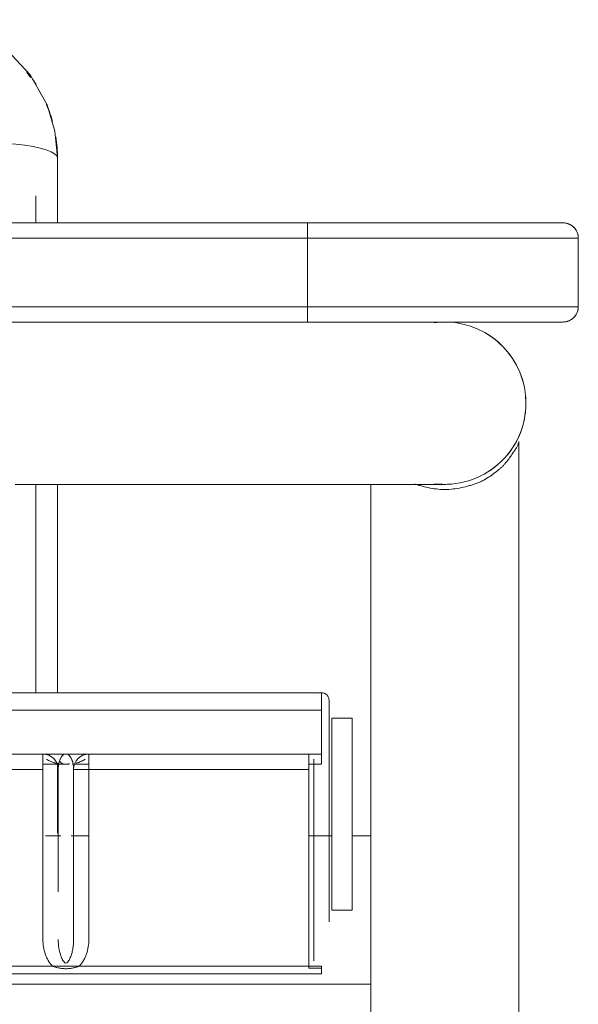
# Model space of a CAD drawing. Header units: metres. Extents: x 3.7 to 90.5, y -1.7 to 14.3.
# Tile 96 of 256: x 39.141 to 39.25, y 3.627 to 3.82. Entities that reach past the tile are written whole.
import ezdxf

# ---------------------------------------------------------------- set-up
doc = ezdxf.new("R2010")
doc.units = ezdxf.units.M
doc.layers.add('I-FURN', color=7, linetype='Continuous', lineweight=18)

# ---------------------------------------------------------------- blocks, each defined once
blk = doc.blocks.new('ConjuntoParaAlunoTamanho6 - CJA06_ConjuntoParaAlunoTamanho6-V6-Corte 1')
at = {"layer": 'I-FURN'}
for p, q in [((39.23881460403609, 3.779999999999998), (39.2325964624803, 3.779999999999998)), ((39.23881460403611, 3.779999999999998), (39.23259646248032, 3.779999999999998)), ((39.23259646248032, 3.779999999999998), (39.23881460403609, 3.779999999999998)), ((39.23259646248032, 3.78), (39.23881460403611, 3.78)), ((39.24724112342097, 3.779999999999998), (39.24343510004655, 3.779999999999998)), ((39.24724112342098, 3.779999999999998), (39.24343510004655, 3.779999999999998)), ((39.24343510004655, 3.779999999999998), (39.24724112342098, 3.779999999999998)), ((39.24343510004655, 3.78), (39.24724112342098, 3.78)), ((39.23348292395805, 3.760599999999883), (39.23259646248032, 3.760599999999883)), ((39.23259646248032, 3.760599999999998), (39.23881460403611, 3.760599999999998)), ((39.2325964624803, 3.760599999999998), (39.23881460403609, 3.760599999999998)), ((39.23881460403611, 3.7606), (39.23259646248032, 3.7606)), ((39.23881460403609, 3.760599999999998), (39.23259646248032, 3.760599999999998)), ((39.24343510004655, 3.760599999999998), (39.24724112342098, 3.760599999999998)), ((39.24343510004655, 3.760599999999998), (39.24724112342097, 3.760599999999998)), ((39.24724112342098, 3.7606), (39.24343510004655, 3.7606)), ((39.24724112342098, 3.760599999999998), (39.24343510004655, 3.760599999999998)), ((39.19998612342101, 3.688099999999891), (39.19548612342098, 3.688099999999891)), ((39.19661112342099, 3.6881), (39.19548612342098, 3.6881)), ((39.20148612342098, 3.684099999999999), (39.20148612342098, 3.686599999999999)), ((39.20148612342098, 3.686599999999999), (39.20148612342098, 3.683099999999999)), ((39.20148612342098, 3.686599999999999), (39.20148612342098, 3.683099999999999)), ((39.20148612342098, 3.685748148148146), (39.20148612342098, 3.686599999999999)), ((39.20148612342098, 3.677599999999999), (39.20148612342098, 3.685748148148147)), ((39.20148612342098, 3.677599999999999), (39.20148612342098, 3.660989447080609)), ((39.20148612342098, 3.675599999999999), (39.20148612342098, 3.677099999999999)), ((39.19848612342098, 3.660786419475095), (39.19848612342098, 3.674581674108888)), ((39.20148612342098, 3.675600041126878), (39.20148612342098, 3.661148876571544)), ((39.14848612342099, 3.673099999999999), (39.14848612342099, 3.669976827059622)), ((39.148486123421, 3.670719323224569), (39.148486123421, 3.673099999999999)), ((39.14848612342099, 3.66997682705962), (39.14848612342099, 3.673099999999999)), ((39.14848612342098, 3.670951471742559), (39.14848612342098, 3.673099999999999)), ((39.19748612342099, 3.674099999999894), (39.19998612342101, 3.674099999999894)), ((39.19848612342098, 3.66105418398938), (39.19848612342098, 3.67408941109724)), ((39.19848612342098, 3.673865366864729), (39.19848612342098, 3.673099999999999)), ((39.19848612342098, 3.673865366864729), (39.19848612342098, 3.673099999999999)), ((39.14848612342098, 3.660607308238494), (39.14848612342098, 3.664334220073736)), ((39.148486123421, 3.660725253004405), (39.148486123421, 3.664176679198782)), ((39.14848612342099, 3.663431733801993), (39.14848612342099, 3.660607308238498)), ((39.14848612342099, 3.660607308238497), (39.14848612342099, 3.663431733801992))]:
    blk.add_line(p, q, dxfattribs=at)
at = {"layer": 'I-FURN', "flags": 128}
for points in [[(39.14453310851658, 3.80623244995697), (39.14629055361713, 3.803090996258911), (39.14783895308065, 3.797909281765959), (39.14834112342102, 3.792685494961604)], [(39.23734591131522, 3.779999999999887), (39.23611975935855, 3.779999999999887), (39.23483140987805, 3.779999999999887), (39.23348292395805, 3.779999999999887), (39.23259646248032, 3.779999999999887)], [(39.23310892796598, 3.779999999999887), (39.23447327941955, 3.779999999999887), (39.23577806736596, 3.779999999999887), (39.23702120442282, 3.779999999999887), (39.23801578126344, 3.779999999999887)], [(39.24453032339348, 3.779999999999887), (39.24514191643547, 3.779999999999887), (39.24567687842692, 3.779999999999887), (39.24613435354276, 3.779999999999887), (39.24651360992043, 3.779999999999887), (39.24681404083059, 3.779999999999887), (39.24703516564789, 3.779999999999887), (39.24717663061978, 3.779999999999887), (39.24723820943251, 3.779999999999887), (39.24724112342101, 3.779999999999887)], [(39.24724112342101, 3.779999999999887), (39.24720112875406, 3.779999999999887), (39.24708120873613, 3.779999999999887), (39.2468815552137, 3.779999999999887), (39.24660248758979, 3.779999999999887), (39.24624445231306, 3.779999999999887), (39.24580802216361, 3.779999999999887), (39.24529389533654, 3.779999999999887), (39.24470289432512, 3.779999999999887)], [(39.24724112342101, 3.779999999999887), (39.24736109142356, 3.77999760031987), (39.24748086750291, 3.779990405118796), (39.24760026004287, 3.77997842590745), (39.24771907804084, 3.779961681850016), (39.24783713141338, 3.779940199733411), (39.24795423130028, 3.779914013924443), (39.2480701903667, 3.779883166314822), (39.24818482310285, 3.779847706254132), (39.24829794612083, 3.77980769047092), (39.24840937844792, 3.779763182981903), (39.24851894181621, 3.779714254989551), (39.24862646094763, 3.779660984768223), (39.24873176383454, 3.77960345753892), (39.24883468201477, 3.779541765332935), (39.24893505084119, 3.779476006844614), (39.2490327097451, 3.779406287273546), (39.24912750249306, 3.779332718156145), (39.24921927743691, 3.779255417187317), (39.24930788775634, 3.779174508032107), (39.24939319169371, 3.779090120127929), (39.24947505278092, 3.779002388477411), (39.2495533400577, 3.778911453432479), (39.24962792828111, 3.778817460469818), (39.2496986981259, 3.778720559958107), (39.24976553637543, 3.778620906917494), (39.24982833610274, 3.778518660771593), (39.24988699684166, 3.778413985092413), (39.24994142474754, 3.77830704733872), (39.24999153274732, 3.77819801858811), (39.25003724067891, 3.778087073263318), (39.25007847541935, 3.777974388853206), (39.25011517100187, 3.77786014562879), (39.25014726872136, 3.777744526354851), (39.25017471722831, 3.777627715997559), (39.25019747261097, 3.777509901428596)], [(39.25020280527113, 3.763122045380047), (39.25018132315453, 3.763003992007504), (39.25015513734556, 3.762886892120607), (39.25012428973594, 3.762770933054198), (39.25008882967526, 3.76265630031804), (39.25004881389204, 3.762543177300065), (39.25000430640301, 3.762431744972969), (39.24995537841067, 3.762322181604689), (39.24990210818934, 3.762214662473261), (39.24984458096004, 3.762109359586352), (39.24978288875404, 3.762006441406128), (39.24971713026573, 3.761906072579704), (39.24964741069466, 3.761808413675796), (39.24957384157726, 3.761713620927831), (39.24949654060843, 3.761621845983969), (39.24941563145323, 3.761533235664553), (39.24933124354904, 3.761447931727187), (39.24924351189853, 3.761366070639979), (39.2491525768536, 3.761287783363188), (39.24905858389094, 3.76121319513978), (39.24896168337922, 3.761142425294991), (39.24886203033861, 3.761075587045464), (39.2487597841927, 3.761012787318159), (39.24865510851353, 3.760954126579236), (39.24854817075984, 3.760899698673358), (39.24843914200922, 3.760849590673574), (39.24832819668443, 3.760803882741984), (39.24821551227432, 3.760762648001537), (39.2481012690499, 3.760725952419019), (39.24798564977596, 3.760693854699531), (39.24786883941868, 3.760666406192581), (39.24775102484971, 3.760643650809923), (39.24763239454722, 3.760625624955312), (39.2475131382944, 3.760612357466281), (39.24739344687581, 3.760603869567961), (39.24727351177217, 3.760600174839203), (39.24724112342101, 3.760599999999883)], [(39.23375720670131, 3.760599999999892), (39.23447327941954, 3.760599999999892), (39.23577806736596, 3.760599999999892), (39.23702120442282, 3.760599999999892), (39.23801578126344, 3.760599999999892)], [(39.23734591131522, 3.760599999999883), (39.23611975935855, 3.760599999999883), (39.23483140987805, 3.760599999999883), (39.23375720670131, 3.760599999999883)], [(39.24453032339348, 3.760599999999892), (39.24514191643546, 3.760599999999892), (39.24567687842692, 3.760599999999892), (39.24613435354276, 3.760599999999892), (39.24651360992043, 3.760599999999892), (39.24681404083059, 3.760599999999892), (39.24703516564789, 3.760599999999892), (39.24717663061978, 3.760599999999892), (39.24723820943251, 3.760599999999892), (39.24724112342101, 3.760599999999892)], [(39.24724112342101, 3.760599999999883), (39.24720112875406, 3.760599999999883), (39.24708120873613, 3.760599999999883), (39.2468815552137, 3.760599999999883), (39.24660248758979, 3.760599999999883), (39.24624445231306, 3.760599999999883), (39.24580802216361, 3.760599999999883), (39.24529389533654, 3.760599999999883), (39.24470289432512, 3.760599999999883)], [(39.21900370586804, 3.728849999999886), (39.21991770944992, 3.728849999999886), (39.22098763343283, 3.728849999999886), (39.22190258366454, 3.728849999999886), (39.22266109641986, 3.728849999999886), (39.22326195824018, 3.728849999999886), (39.22370420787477, 3.728849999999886), (39.22398713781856, 3.728849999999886), (39.224110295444, 3.728849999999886), (39.22411612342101, 3.728849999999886)], [(39.19998612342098, 3.6881), (39.19886112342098, 3.6881), (39.19773612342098, 3.6881), (39.19681864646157, 3.6881)], [(39.20148612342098, 3.677099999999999), (39.20148612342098, 3.678849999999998), (39.20148612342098, 3.680599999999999), (39.20148612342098, 3.682349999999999), (39.20148612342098, 3.684099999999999)], [(39.20148612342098, 3.683099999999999), (39.20148612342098, 3.672976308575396), (39.20148612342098, 3.662852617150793), (39.20148612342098, 3.660604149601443)], [(39.20148612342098, 3.660604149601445), (39.20148612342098, 3.66432098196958), (39.20148612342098, 3.67371049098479), (39.20148612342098, 3.683099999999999)], [(39.19848612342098, 3.673099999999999), (39.19848612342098, 3.66373953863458), (39.19848612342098, 3.660604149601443)], [(39.19848612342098, 3.660604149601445), (39.19848612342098, 3.663620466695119), (39.19848612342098, 3.673099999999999)]]:
    blk.add_lwpolyline(points, dxfattribs=at)
at = {"layer": 'I-FURN'}
for centre, radius, start, end in [((39.24724112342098, 3.776999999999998), 0.003000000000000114, 0, 90), ((39.24724112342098, 3.777), 0.003000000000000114, 0, 90), ((39.24724112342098, 3.7636), 0.003000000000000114, 269.9999999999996, 0), ((39.24724112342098, 3.7636), 0.003000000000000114, 269.9999999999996, 359.9999999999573), ((39.22411612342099, 3.744724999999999), 0.01587499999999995, 90.00000000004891, 97.57604219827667), ((39.22411612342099, 3.744724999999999), 0.01587499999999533, 83.82828639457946, 94.51127135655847), ((39.22411612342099, 3.744724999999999), 0.01587499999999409, 0, 88.49152103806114), ((39.22411612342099, 3.744724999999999), 0.01587499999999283, 44.99999999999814, 59.51625975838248), ((39.22411612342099, 3.744724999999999), 0.01587499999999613, 262.5285093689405, 0), ((39.22411612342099, 3.744724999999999), 0.01587499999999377, 265.5502755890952, 276.0903276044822), ((39.19998612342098, 3.686599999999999), 0.00150000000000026, 90, 112.4999999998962), ((39.19998612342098, 3.686599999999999), 0.001500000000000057, 0, 90), ((39.19998612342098, 3.686599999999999), 0.001500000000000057, 0, 90), ((39.15448612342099, 3.673099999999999), 0.002999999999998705, 158.0913329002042, 180), ((39.15448612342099, 3.673099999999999), 0.003000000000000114, 158.0913329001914, 180), ((39.15448612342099, 3.673099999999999), 0.003000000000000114, 158.0913329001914, 180), ((39.15448612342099, 3.673099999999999), 0.002999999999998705, 158.0913329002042, 180)]:
    blk.add_arc(centre, radius, start, end, dxfattribs=at)
for points in [[(39.14676219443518, 3.801685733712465), (39.14698662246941, 3.80107115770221), (39.14718646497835, 3.800448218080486), (39.14736214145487, 3.79982002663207)], [(39.14737536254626, 3.799812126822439), (39.14719583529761, 3.800464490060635), (39.14699168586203, 3.801110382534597), (39.14676325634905, 3.801747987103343)], [(39.14834112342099, 3.792685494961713), (39.14834112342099, 3.794073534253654), (39.14823199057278, 3.795461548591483), (39.1480166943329, 3.796833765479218)], [(39.14802740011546, 3.796739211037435), (39.14823791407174, 3.795377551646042), (39.14834112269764, 3.794014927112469), (39.1483411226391, 3.792681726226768)], [(39.14848612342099, 3.673099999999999), (39.14848612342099, 3.673587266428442), (39.14854395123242, 3.673969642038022), (39.14860040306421, 3.674245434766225)]]:
    blk.add_open_spline(points, degree=3, dxfattribs=at)
blk.add_open_spline([(39.14861180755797, 3.674380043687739), (39.14860623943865, 3.674356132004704), (39.14856327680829, 3.674163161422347), (39.14850440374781, 3.673765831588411), (39.14848612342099, 3.6733332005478), (39.14848612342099, 3.673099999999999)], degree=3, knots=[0.8660372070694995, 0.8660372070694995, 0.8660372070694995, 0.8660372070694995, 0.875, 0.9375, 1, 1, 1, 1], dxfattribs=at)
blk = doc.blocks.new('ConjuntoParaAlunoTamanho6 - CJA06_ConjuntoParaAlunoTamanho6-V10-Corte 1')
at = {"layer": 'I-FURN'}
for p, q in [((39.14834112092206, 3.792681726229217), (39.14834112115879, 3.78)), ((39.14834112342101, 3.779999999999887), (39.14834112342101, 3.792685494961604)), ((39.14834112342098, 3.780000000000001), (39.14834112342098, 3.792685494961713)), ((39.14409112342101, 3.779999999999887), (39.14409112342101, 3.785300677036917)), ((39.19724112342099, 3.779999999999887), (38.95029112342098, 3.779999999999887)), ((39.24724112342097, 3.779999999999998), (39.19724112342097, 3.779999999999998)), ((39.19724112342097, 3.777), (39.19724112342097, 3.78)), ((39.19724112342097, 3.78), (39.24724112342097, 3.78)), ((39.23881460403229, 3.779999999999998), (39.2325964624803, 3.779999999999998)), ((39.23259646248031, 3.779999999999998), (39.23881460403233, 3.779999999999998)), ((39.24724112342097, 3.779999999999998), (39.24343510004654, 3.779999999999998)), ((39.24343510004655, 3.779999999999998), (39.24724112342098, 3.779999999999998)), ((38.95029112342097, 3.777), (39.19724112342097, 3.777)), ((39.19724112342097, 3.777), (39.25024112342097, 3.777)), ((39.25024112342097, 3.777), (39.19724112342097, 3.777)), ((39.19724112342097, 3.763599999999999), (39.19724112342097, 3.776999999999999)), ((39.25024112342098, 3.763599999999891), (39.25024112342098, 3.776999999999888)), ((39.25024112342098, 3.763599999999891), (39.25024112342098, 3.776999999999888)), ((39.25024112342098, 3.7636), (39.25024112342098, 3.777)), ((38.95029112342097, 3.763599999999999), (39.19724112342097, 3.763599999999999)), ((39.25024112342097, 3.7636), (39.19724112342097, 3.7636)), ((39.19724112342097, 3.7636), (39.19724112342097, 3.7606)), ((39.19724112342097, 3.7636), (39.25024112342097, 3.7636)), ((38.95029112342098, 3.760599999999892), (39.19724112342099, 3.760599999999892)), ((39.19724112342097, 3.760599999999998), (39.24312125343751, 3.760599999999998)), ((39.24312125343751, 3.7606), (39.19724112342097, 3.7606)), ((39.22339698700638, 3.760599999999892), (39.22283885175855, 3.760599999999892)), ((39.2325964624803, 3.760599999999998), (39.23881460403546, 3.760599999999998)), ((39.23881460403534, 3.760599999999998), (39.23259646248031, 3.760599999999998)), ((39.24343510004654, 3.760599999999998), (39.24724112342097, 3.760599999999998)), ((39.24343510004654, 3.760599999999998), (39.24724112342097, 3.760599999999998)), ((39.24724112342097, 3.7606), (39.24343510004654, 3.7606)), ((39.24724112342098, 3.760599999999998), (39.24343510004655, 3.760599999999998)), ((39.23861612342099, 3.062632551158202), (39.23861612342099, 3.737262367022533)), ((39.23861612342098, 3.062632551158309), (39.23861612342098, 3.737262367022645)), ((39.14409112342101, 3.688065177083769), (39.14409112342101, 3.728852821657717)), ((39.14834112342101, 3.688068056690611), (39.14834112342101, 3.728853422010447)), ((39.20961612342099, 3.728870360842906), (39.20961612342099, 3.062453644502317)), ((39.20961612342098, 3.728870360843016), (39.20961612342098, 3.062453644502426)), ((39.19998612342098, 3.688099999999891), (38.69998612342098, 3.688099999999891)), ((39.19998612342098, 3.6881), (39.19998612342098, 3.684692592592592)), ((39.20148612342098, 3.684099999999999), (39.20148612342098, 3.686599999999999)), ((39.20148612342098, 3.686599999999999), (39.20148612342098, 3.683099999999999)), ((39.20148612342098, 3.686599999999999), (39.20148612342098, 3.683099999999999)), ((39.20148612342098, 3.685748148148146), (39.20148612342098, 3.686599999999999)), ((39.20148612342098, 3.677599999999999), (39.20148612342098, 3.685748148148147)), ((39.19998612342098, 3.684692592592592), (38.69998612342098, 3.684692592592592)), ((39.19998612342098, 3.684692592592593), (39.19998612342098, 3.6761)), ((38.69998612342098, 3.676099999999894), (39.19998612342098, 3.676099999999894)), ((39.19998612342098, 3.6761), (38.69998612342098, 3.6761)), ((39.14548612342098, 3.6731), (39.14548612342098, 3.6761)), ((39.15448612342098, 3.6761), (39.15448612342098, 3.6731)), ((39.19748612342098, 3.6731), (39.19748612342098, 3.6761)), ((39.20148612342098, 3.677599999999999), (39.20148612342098, 3.643269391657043)), ((39.20148612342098, 3.675599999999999), (39.20148612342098, 3.677099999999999)), ((39.14834112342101, 3.660604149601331), (39.14834112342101, 3.674210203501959)), ((39.14834112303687, 3.674210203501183), (39.14834112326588, 3.660604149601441)), ((39.14834112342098, 3.660604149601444), (39.14834112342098, 3.674210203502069)), ((39.19848612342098, 3.635658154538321), (39.19848612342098, 3.675099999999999)), ((39.19848612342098, 3.675099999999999), (39.19848612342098, 3.673099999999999)), ((39.19848612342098, 3.675099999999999), (39.19848612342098, 3.673099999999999)), ((39.19848612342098, 3.6751), (39.19848612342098, 3.674433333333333)), ((39.19848612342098, 3.67408941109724), (39.19848612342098, 3.674433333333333)), ((39.19998612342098, 3.675951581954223), (39.19998612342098, 3.6741)), ((39.20148612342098, 3.675600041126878), (39.20148612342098, 3.661148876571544)), ((39.10448612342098, 3.6731), (39.14548612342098, 3.6731)), ((39.14548612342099, 3.674099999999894), (39.15064629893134, 3.674099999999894)), ((39.14848612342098, 3.673099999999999), (39.14848612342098, 3.669877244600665)), ((39.14848612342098, 3.649177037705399), (39.14848612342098, 3.673099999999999)), ((39.14848612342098, 3.669877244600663), (39.14848612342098, 3.673099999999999)), ((39.14848612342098, 3.67087217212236), (39.14848612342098, 3.673099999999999)), ((39.15127865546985, 3.674099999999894), (39.15448612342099, 3.674099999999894)), ((39.15148612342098, 3.66060414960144), (39.15148612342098, 3.673099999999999)), ((39.15448612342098, 3.673099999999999), (39.15148612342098, 3.673099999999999)), ((39.15148612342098, 3.639816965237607), (39.15148612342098, 3.673099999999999)), ((39.19748612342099, 3.674099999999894), (39.19998612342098, 3.674099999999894)), ((39.19848612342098, 3.66105418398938), (39.19848612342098, 3.67408941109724)), ((39.14848612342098, 3.660604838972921), (39.14848612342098, 3.664334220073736)), ((39.14848612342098, 3.663431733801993), (39.14848612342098, 3.660604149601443)), ((39.14848612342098, 3.660604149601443), (39.14848612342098, 3.663431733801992)), ((39.14897588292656, 3.660099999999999), (39.14602769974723, 3.660099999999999)), ((39.15448612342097, 3.660099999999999), (39.15098740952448, 3.660099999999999)), ((39.20198612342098, 3.660099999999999), (39.19748612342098, 3.660099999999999)), ((39.20961612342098, 3.660099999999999), (39.20598612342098, 3.660099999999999)), ((39.20148612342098, 3.645541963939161), (39.20148612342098, 3.643269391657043)), ((39.14738986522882, 3.634600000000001), (39.10258238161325, 3.634600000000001)), ((39.14738986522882, 3.634600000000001), (39.15258238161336, 3.634600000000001)), ((39.19748612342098, 3.634600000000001), (39.15258238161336, 3.634600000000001)), ((39.19748612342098, 3.634600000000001), (39.19748612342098, 3.6342622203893)), ((39.19748612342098, 3.634600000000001), (39.19998612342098, 3.634600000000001)), ((39.19998612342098, 3.634600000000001), (39.19998612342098, 3.633601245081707)), ((39.19998612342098, 3.6342622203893), (39.19998612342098, 3.633100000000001)), ((38.69998612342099, 3.633099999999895), (39.19998612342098, 3.633099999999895)), ((39.20961612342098, 3.6311), (38.69061612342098, 3.6311)), ((39.20961612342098, 3.6311), (39.20961612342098, 3.630846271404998))]:
    blk.add_line(p, q, dxfattribs=at)
at = {"layer": 'I-FURN', "flags": 128}
for points in [[(39.12639390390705, 3.819726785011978), (39.13277498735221, 3.817506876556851), (39.1384274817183, 3.813836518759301), (39.1430199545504, 3.808937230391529), (39.14629055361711, 3.803090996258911), (39.14783895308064, 3.797909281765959), (39.14834112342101, 3.792685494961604)], [(39.1383413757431, 3.7955362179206), (39.14021184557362, 3.795380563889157), (39.14195982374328, 3.795172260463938), (39.14355057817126, 3.794915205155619), (39.14495338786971, 3.794614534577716), (39.14614058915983, 3.7942761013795), (39.14708882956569, 3.793906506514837), (39.14778004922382, 3.793513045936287), (39.14819982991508, 3.79310335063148), (39.14834112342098, 3.792685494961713)], [(38.70324112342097, 3.779999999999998), (38.82674112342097, 3.779999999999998), (38.95024112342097, 3.779999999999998), (39.07374112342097, 3.779999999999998), (39.19724112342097, 3.779999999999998)], [(39.19724112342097, 3.779999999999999), (39.13550362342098, 3.779999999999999), (39.07376612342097, 3.779999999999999), (39.01202862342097, 3.779999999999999), (38.95029112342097, 3.779999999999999)], [(39.24724112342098, 3.779999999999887), (39.24720112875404, 3.779999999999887), (39.24708120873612, 3.779999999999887), (39.24688155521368, 3.779999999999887), (39.24660248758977, 3.779999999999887), (39.24624445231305, 3.779999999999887), (39.24580802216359, 3.779999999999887), (39.24529389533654, 3.779999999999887), (39.24470289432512, 3.779999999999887), (39.24403596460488, 3.779999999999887), (39.24329417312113, 3.779999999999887), (39.24247870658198, 3.779999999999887), (39.24159086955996, 3.779999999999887), (39.24063208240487, 3.779999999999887), (39.23960387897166, 3.779999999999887), (39.23850790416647, 3.779999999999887), (39.23734591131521, 3.779999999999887), (39.23611975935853, 3.779999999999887), (39.23483140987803, 3.779999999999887), (39.23348292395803, 3.779999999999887), (39.23207645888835, 3.779999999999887), (39.23061426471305, 3.779999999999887), (39.22909868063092, 3.779999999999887), (39.22753213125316, 3.779999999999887), (39.22591712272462, 3.779999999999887), (39.2242562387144, 3.779999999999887), (39.22255213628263, 3.779999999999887), (39.22080754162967, 3.779999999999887), (39.21902524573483, 3.779999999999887), (39.2172080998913, 3.779999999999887), (39.21535901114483, 3.779999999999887), (39.21348093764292, 3.779999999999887), (39.21157688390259, 3.779999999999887), (39.2096498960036, 3.779999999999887), (39.20770305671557, 3.779999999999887), (39.20573948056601, 3.779999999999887), (39.2037623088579, 3.779999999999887), (39.20177470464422, 3.779999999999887), (39.19977984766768, 3.779999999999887), (39.1977809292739, 3.779999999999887), (39.19724112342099, 3.779999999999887)], [(39.23310892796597, 3.779999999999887), (39.23447327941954, 3.779999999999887), (39.23577806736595, 3.779999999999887), (39.23702120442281, 3.779999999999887), (39.23801578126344, 3.779999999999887)], [(39.24453032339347, 3.779999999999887), (39.24514191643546, 3.779999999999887), (39.24567687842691, 3.779999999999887), (39.24613435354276, 3.779999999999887), (39.24651360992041, 3.779999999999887), (39.24681404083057, 3.779999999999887), (39.24703516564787, 3.779999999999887), (39.24717663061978, 3.779999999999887), (39.24723820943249, 3.779999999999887), (39.24724112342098, 3.779999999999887)], [(39.24724112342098, 3.779999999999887), (39.24736109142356, 3.77999760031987), (39.24748086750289, 3.779990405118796), (39.24760026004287, 3.77997842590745), (39.24771907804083, 3.779961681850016), (39.24783713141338, 3.779940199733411), (39.24795423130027, 3.779914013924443), (39.24807019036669, 3.779883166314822), (39.24818482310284, 3.779847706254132), (39.24829794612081, 3.77980769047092), (39.24840937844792, 3.779763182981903), (39.24851894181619, 3.779714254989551), (39.24862646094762, 3.779660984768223), (39.24873176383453, 3.77960345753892), (39.24883468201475, 3.779541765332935), (39.24893505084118, 3.779476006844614), (39.24903270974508, 3.779406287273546), (39.24912750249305, 3.779332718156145), (39.24921927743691, 3.779255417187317), (39.24930788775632, 3.779174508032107), (39.24939319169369, 3.779090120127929), (39.2494750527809, 3.779002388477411), (39.24955334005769, 3.778911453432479), (39.2496279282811, 3.778817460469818), (39.2496986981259, 3.778720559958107), (39.24976553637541, 3.778620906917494), (39.24982833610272, 3.778518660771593), (39.24988699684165, 3.778413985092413), (39.24994142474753, 3.77830704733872), (39.24999153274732, 3.77819801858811), (39.25003724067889, 3.778087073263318), (39.25007847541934, 3.777974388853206), (39.25011517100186, 3.77786014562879), (39.25014726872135, 3.777744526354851), (39.2501747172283, 3.777627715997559), (39.25019747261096, 3.777509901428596)], [(39.19724112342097, 3.777), (39.19724112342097, 3.77365), (39.19724112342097, 3.7703), (39.19724112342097, 3.76695), (39.19724112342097, 3.7636)], [(39.25024112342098, 3.7636), (39.25024112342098, 3.76695), (39.25024112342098, 3.7703), (39.25024112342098, 3.77365), (39.25024112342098, 3.777)], [(39.25020280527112, 3.763122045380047), (39.25018132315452, 3.763003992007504), (39.25015513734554, 3.762886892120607), (39.25012428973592, 3.762770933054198), (39.25008882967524, 3.76265630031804), (39.25004881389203, 3.762543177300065), (39.250004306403, 3.762431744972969), (39.24995537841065, 3.762322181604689), (39.24990210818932, 3.762214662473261), (39.24984458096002, 3.762109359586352), (39.24978288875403, 3.762006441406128), (39.24971713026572, 3.761906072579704), (39.24964741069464, 3.761808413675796), (39.24957384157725, 3.761713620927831), (39.24949654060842, 3.761621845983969), (39.24941563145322, 3.761533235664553), (39.24933124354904, 3.761447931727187), (39.24924351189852, 3.761366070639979), (39.24915257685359, 3.761287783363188), (39.24905858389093, 3.76121319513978), (39.24896168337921, 3.761142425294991), (39.2488620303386, 3.761075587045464), (39.24875978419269, 3.761012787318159), (39.24865510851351, 3.760954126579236), (39.24854817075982, 3.760899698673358), (39.24843914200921, 3.760849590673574), (39.24832819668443, 3.760803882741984), (39.24821551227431, 3.760762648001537), (39.24810126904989, 3.760725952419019), (39.24798564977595, 3.760693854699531), (39.24786883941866, 3.760666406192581), (39.2477510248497, 3.760643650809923), (39.24763239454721, 3.760625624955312), (39.24751313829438, 3.760612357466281), (39.24739344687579, 3.760603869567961), (39.24727351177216, 3.760600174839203), (39.24724112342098, 3.760599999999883)], [(39.19724112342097, 3.760599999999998), (39.07374112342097, 3.760599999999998), (38.95024112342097, 3.760599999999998), (38.82674112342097, 3.760599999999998), (38.70324112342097, 3.760599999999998)], [(38.95029112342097, 3.7606), (39.01202862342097, 3.7606), (39.07376612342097, 3.7606), (39.13550362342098, 3.7606), (39.19724112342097, 3.7606)], [(39.19724112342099, 3.760599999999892), (39.19924059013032, 3.760599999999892), (39.20123685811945, 3.760599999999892), (39.20322673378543, 3.760599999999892), (39.20520703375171, 3.760599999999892), (39.20717458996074, 3.760599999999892), (39.20912625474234, 3.760599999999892), (39.2110589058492, 3.760599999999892), (39.2129694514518, 3.760599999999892), (39.21485483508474, 3.760599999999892), (39.21671204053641, 3.760599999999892), (39.21853809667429, 3.760599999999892), (39.22033008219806, 3.760599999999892), (39.22208513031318, 3.760599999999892), (39.22380043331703, 3.760599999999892), (39.22547324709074, 3.760599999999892), (39.22710089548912, 3.760599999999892), (39.22868077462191, 3.760599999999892), (39.23021035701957, 3.760599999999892), (39.23168719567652, 3.760599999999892), (39.23310892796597, 3.760599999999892), (39.23447327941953, 3.760599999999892), (39.23577806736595, 3.760599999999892), (39.23702120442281, 3.760599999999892), (39.23820070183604, 3.760599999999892), (39.23931467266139, 3.760599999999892), (39.24036133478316, 3.760599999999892), (39.24133901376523, 3.760599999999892), (39.24224614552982, 3.760599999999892), (39.24308127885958, 3.760599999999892), (39.24384307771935, 3.760599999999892), (39.24453032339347, 3.760599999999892), (39.24514191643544, 3.760599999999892), (39.24567687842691, 3.760599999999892), (39.24613435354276, 3.760599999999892), (39.24651360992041, 3.760599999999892), (39.24681404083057, 3.760599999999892), (39.24703516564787, 3.760599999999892), (39.24717663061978, 3.760599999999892), (39.24723820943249, 3.760599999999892), (39.24724112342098, 3.760599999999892)], [(39.23734591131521, 3.760599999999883), (39.23611975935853, 3.760599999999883), (39.23483140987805, 3.760599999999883), (39.23348292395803, 3.760599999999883), (39.23259646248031, 3.760599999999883)], [(39.24724112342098, 3.760599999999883), (39.24720112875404, 3.760599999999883), (39.24708120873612, 3.760599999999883), (39.24688155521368, 3.760599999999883), (39.24660248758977, 3.760599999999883), (39.24624445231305, 3.760599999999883), (39.24580802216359, 3.760599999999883), (39.24529389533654, 3.760599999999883), (39.24470289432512, 3.760599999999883)], [(39.14004794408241, 3.728849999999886), (39.1439830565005, 3.728849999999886), (39.14788638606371, 3.728849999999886), (39.1517516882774, 3.728849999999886), (39.1555727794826, 3.728849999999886), (39.1593435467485, 3.728849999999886), (39.16305795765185, 3.728849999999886), (39.16671006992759, 3.728849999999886), (39.17029404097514, 3.728849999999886), (39.17380413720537, 3.728849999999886), (39.17723474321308, 3.728849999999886), (39.18058037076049, 3.728849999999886), (39.18383566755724, 3.728849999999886), (39.18699542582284, 3.728849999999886), (39.19005459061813, 3.728849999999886), (39.19300826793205, 3.728849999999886), (39.19585173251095, 3.728849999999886), (39.19858043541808, 3.728849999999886), (39.20119001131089, 3.728849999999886), (39.20367628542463, 3.728849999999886), (39.20603528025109, 3.728849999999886), (39.20826322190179, 3.728849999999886), (39.21035654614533, 3.728849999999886), (39.21231190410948, 3.728849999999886), (39.21412616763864, 3.728849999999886), (39.21579643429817, 3.728849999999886), (39.21732003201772, 3.728849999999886), (39.21869452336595, 3.728849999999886), (39.21991770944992, 3.728849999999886), (39.22098763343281, 3.728849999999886), (39.22190258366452, 3.728849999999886), (39.22266109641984, 3.728849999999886), (39.22326195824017, 3.728849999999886), (39.22370420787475, 3.728849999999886), (39.22398713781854, 3.728849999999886), (39.22411029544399, 3.728849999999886), (39.224116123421, 3.728849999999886)], [(39.14834112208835, 3.728853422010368), (39.14834112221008, 3.721986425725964), (39.14834112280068, 3.688068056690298)], [(39.14834112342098, 3.688068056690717), (39.14834112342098, 3.721989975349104), (39.14834112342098, 3.728853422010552)], [(39.19998612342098, 3.6881), (39.19886112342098, 3.6881), (39.19773612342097, 3.6881), (39.19661112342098, 3.6881), (39.19548612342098, 3.6881)], [(39.20148612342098, 3.677099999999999), (39.20148612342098, 3.678849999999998), (39.20148612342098, 3.680599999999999), (39.20148612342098, 3.682349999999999), (39.20148612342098, 3.684099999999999)], [(39.20148612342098, 3.683099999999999), (39.20148612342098, 3.672976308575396), (39.20148612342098, 3.662852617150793), (39.20148612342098, 3.660604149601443)], [(39.20148612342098, 3.645541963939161), (39.20148612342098, 3.654931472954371), (39.20148612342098, 3.66432098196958), (39.20148612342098, 3.67371049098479), (39.20148612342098, 3.683099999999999)], [(39.20598612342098, 3.683099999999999), (39.20498612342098, 3.683099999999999), (39.20398612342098, 3.683099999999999), (39.20298612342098, 3.683099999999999), (39.20198612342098, 3.683099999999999)], [(39.20198612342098, 3.683099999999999), (39.20198612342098, 3.67371049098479), (39.20198612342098, 3.66432098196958), (39.20198612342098, 3.654931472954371), (39.20198612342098, 3.645541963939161)], [(39.20598612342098, 3.645541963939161), (39.20598612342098, 3.654931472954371), (39.20598612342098, 3.66432098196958), (39.20598612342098, 3.67371049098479), (39.20598612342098, 3.683099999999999)], [(39.14548612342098, 3.639816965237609), (39.14548612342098, 3.648137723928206), (39.14548612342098, 3.656458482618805), (39.14548612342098, 3.664779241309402), (39.14548612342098, 3.6731)], [(39.15002977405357, 3.674100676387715), (39.14996978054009, 3.674100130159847), (39.14994247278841, 3.674100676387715)], [(39.15148612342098, 3.660604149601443), (39.15148612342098, 3.664779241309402), (39.15148612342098, 3.673099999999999)], [(39.19748612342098, 3.6731), (39.18673612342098, 3.6731), (39.17598612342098, 3.6731), (39.16523612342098, 3.6731), (39.15448612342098, 3.6731)], [(39.15448612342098, 3.6731), (39.15448612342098, 3.664779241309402), (39.15448612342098, 3.656458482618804), (39.15448612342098, 3.648137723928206), (39.15448612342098, 3.639816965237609)], [(39.19998612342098, 3.674100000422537), (39.19936112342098, 3.674100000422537), (39.19873612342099, 3.674100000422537), (39.19811112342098, 3.674100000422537), (39.19748612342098, 3.674100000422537)], [(39.19748612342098, 3.635658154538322), (39.19748612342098, 3.645018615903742), (39.19748612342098, 3.654379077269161), (39.19748612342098, 3.663739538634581), (39.19748612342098, 3.6731)], [(39.19848612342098, 3.673099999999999), (39.19848612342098, 3.66373953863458), (39.19848612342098, 3.65437907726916), (39.19848612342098, 3.645018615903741), (39.19848612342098, 3.635658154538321)], [(39.19848612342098, 3.660604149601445), (39.19848612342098, 3.663620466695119), (39.19848612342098, 3.673099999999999)], [(39.20961612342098, 3.631099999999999), (39.20961612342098, 3.638349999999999), (39.20961612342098, 3.6456), (39.20961612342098, 3.652849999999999), (39.20961612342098, 3.660099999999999)], [(39.20198612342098, 3.645541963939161), (39.20298612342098, 3.645541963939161), (39.20398612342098, 3.645541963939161), (39.20498612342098, 3.645541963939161), (39.20598612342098, 3.645541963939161)], [(39.19748612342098, 3.6346), (39.19748612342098, 3.63486453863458), (39.19748612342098, 3.635129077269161), (39.19748612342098, 3.635393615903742), (39.19748612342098, 3.635658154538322)], [(39.19998612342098, 3.6342622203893), (39.19936112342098, 3.6342622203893), (39.19873612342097, 3.6342622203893), (39.19811112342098, 3.6342622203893), (39.19748612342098, 3.6342622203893)]]:
    blk.add_lwpolyline(points, dxfattribs=at)
at = {"layer": 'I-FURN'}
for centre, radius, start, end in [((39.24724112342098, 3.776999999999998), 0.003000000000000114, 0, 90), ((39.24724112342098, 3.777), 0.003000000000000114, 0, 90), ((39.24724112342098, 3.7636), 0.003000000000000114, 269.9999999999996, 0), ((39.24724112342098, 3.7636), 0.003000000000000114, 269.9999999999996, 359.9999999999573), ((39.22411612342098, 3.744724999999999), 0.0158750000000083, 90, 97.57604219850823), ((39.22411612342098, 3.744724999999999), 0.01587499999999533, 83.82828639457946, 94.51127135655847), ((39.22411612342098, 3.744724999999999), 0.01587499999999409, 0, 88.49152103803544), ((39.22411612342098, 3.744724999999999), 0.01587499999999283, 0, 59.51625975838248), ((39.22411612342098, 3.744724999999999), 0.01587499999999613, 262.5285093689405, 0), ((39.22411612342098, 3.744724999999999), 0.01587499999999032, 303.7500000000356, 0), ((39.22411612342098, 3.744724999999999), 0.01587499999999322, 265.5502755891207, 276.0903276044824), ((39.19998612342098, 3.686599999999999), 0.001499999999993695, 90, 112.4999999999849), ((39.19998612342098, 3.686599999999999), 0.001500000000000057, 0, 90), ((39.19998612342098, 3.686599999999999), 0.001500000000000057, 0, 90), ((39.14548612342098, 3.673099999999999), 0.003000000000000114, 0, 90), ((39.14548612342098, 3.673099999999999), 0.003000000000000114, 0, 90), ((39.14548612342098, 3.673099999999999), 0.003000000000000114, 0, 90), ((39.14548612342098, 3.673099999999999), 0.003000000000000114, 0, 90), ((39.15448612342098, 3.673099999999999), 0.003000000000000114, 90, 180), ((39.15448612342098, 3.673099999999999), 0.003000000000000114, 90, 180), ((39.15448612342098, 3.673099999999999), 0.003000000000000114, 90, 180), ((39.15448612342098, 3.673099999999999), 0.003000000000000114, 90, 180)]:
    blk.add_arc(centre, radius, start, end, dxfattribs=at)
for points in [[(39.14416662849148, 3.807074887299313), (39.14357191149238, 3.808018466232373), (39.14291884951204, 3.808926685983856), (39.14221138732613, 3.809792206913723)], [(39.14233191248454, 3.809396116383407), (39.14260080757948, 3.809070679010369), (39.14286348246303, 3.808736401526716), (39.14311923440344, 3.808394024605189)], [(39.14834112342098, 3.792685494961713), (39.14834112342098, 3.794073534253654), (39.14823199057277, 3.795461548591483), (39.1480166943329, 3.796833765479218)], [(39.14802740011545, 3.796739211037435), (39.14823791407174, 3.795377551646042), (39.14834112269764, 3.794014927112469), (39.1483411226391, 3.792681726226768)], [(39.14848612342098, 3.673099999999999), (39.14848612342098, 3.673587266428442), (39.14860177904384, 3.674352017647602), (39.14871193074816, 3.674690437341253), (39.14873177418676, 3.674744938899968)], [(39.14873177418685, 3.674744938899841), (39.14880879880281, 3.67463226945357), (39.14899079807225, 3.674436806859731), (39.14930232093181, 3.674240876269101), (39.14963990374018, 3.674125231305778), (39.14987192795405, 3.674100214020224), (39.14998612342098, 3.674100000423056)], [(39.14998612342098, 3.674100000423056), (39.15010031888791, 3.674100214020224), (39.15033234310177, 3.674125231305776), (39.15055739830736, 3.674202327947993), (39.15066558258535, 3.674254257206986)], [(39.15064916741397, 3.674124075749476), (39.15043003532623, 3.674108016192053), (39.15020936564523, 3.67410006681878), (39.14998612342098, 3.674100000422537)]]:
    blk.add_open_spline(points, degree=3, dxfattribs=at)
for points, knots in [([(39.14737536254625, 3.799812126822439), (39.1471958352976, 3.800464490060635), (39.1468323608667, 3.801614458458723), (39.14639191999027, 3.802738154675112), (39.14618449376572, 3.803224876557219)], [0.1951478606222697, 0.1951478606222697, 0.1951478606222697, 0.1951478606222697, 0.25, 0.2928084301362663, 0.2928084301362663, 0.2928084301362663, 0.2928084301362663]), ([(39.1461916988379, 3.803111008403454), (39.14639615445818, 3.802641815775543), (39.14683034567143, 3.801558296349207), (39.14718646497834, 3.800448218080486), (39.14736214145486, 3.79982002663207)], [0.7089053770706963, 0.7089053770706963, 0.7089053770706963, 0.7089053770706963, 0.75, 0.8025506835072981, 0.8025506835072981, 0.8025506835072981, 0.8025506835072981]), ([(39.23861612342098, 3.737262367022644), (39.23861612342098, 3.737171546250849), (39.23858080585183, 3.736958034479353), (39.23841820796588, 3.736542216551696), (39.23818898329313, 3.736115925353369), (39.23797847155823, 3.73577592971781), (39.23784383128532, 3.735569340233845), (39.23773560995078, 3.735409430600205), (39.23762036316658, 3.735239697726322), (39.23745761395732, 3.7349957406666), (39.23714866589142, 3.73453168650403), (39.23663766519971, 3.733789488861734), (39.23602969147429, 3.733018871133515), (39.23554984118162, 3.732505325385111), (39.23525961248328, 3.732224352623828), (39.23503361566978, 3.732023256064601), (39.2347997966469, 3.731825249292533), (39.23447846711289, 3.731555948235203), (39.23389040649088, 3.731080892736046), (39.23297670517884, 3.73040633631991), (39.23196434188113, 3.729788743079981), (39.23109489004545, 3.729356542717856), (39.23041431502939, 3.729075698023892), (39.22970093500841, 3.728825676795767), (39.22870561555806, 3.728512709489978), (39.22739457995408, 3.728182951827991), (39.22575534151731, 3.727916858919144), (39.22411612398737, 3.727816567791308), (39.22247690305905, 3.727916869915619), (39.22083765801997, 3.72818297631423), (39.21952661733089, 3.728512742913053), (39.21869049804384, 3.72877565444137), (39.21836224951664, 3.728886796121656), (39.21827603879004, 3.728916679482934)], [0, 0, 0, 0, 0.03125, 0.0625, 0.09375, 0.109375, 0.1171875, 0.125, 0.1328125, 0.140625, 0.15625, 0.1875, 0.21875, 0.234375, 0.2421875, 0.25, 0.2578125, 0.265625, 0.28125, 0.3125, 0.34375, 0.359375, 0.375, 0.390625, 0.40625, 0.4375, 0.46875, 0.5, 0.53125, 0.5625, 0.59375, 0.609375, 0.6150030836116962, 0.6150030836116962, 0.6150030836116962, 0.6150030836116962]), ([(39.15148612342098, 3.673099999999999), (39.15148612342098, 3.673337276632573), (39.15146741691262, 3.673775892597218), (39.15138356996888, 3.674336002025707), (39.15126925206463, 3.674727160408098), (39.15115342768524, 3.675003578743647), (39.15105518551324, 3.675182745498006), (39.15094633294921, 3.675379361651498), (39.15078827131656, 3.675666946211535), (39.15056937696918, 3.675954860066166), (39.15028293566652, 3.676088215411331), (39.14998517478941, 3.676104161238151), (39.14968644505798, 3.676087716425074), (39.14939831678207, 3.675951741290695), (39.1491784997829, 3.675659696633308), (39.14902041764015, 3.675368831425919), (39.1489119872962, 3.675170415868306), (39.14881445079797, 3.67499015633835), (39.1486996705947, 3.674712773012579), (39.14858680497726, 3.674321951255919), (39.14850440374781, 3.673765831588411), (39.14848612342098, 3.6733332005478), (39.14848612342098, 3.673099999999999)], [0, 0, 0, 0, 0.0625, 0.125, 0.1875, 0.21875, 0.25, 0.28125, 0.3125, 0.375, 0.4375, 0.5, 0.5625, 0.625, 0.6875, 0.71875, 0.75, 0.78125, 0.8125, 0.875, 0.9375, 1, 1, 1, 1]), ([(39.14998612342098, 3.674100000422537), (39.14963635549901, 3.674100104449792), (39.14912117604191, 3.674129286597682), (39.14852626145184, 3.674216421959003), (39.1481913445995, 3.674281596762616), (39.1479466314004, 3.674338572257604), (39.14770637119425, 3.674403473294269), (39.14738981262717, 3.674500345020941), (39.14686191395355, 3.674699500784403), (39.14646635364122, 3.674925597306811), (39.14622307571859, 3.675099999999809)], [0, 0, 0, 0, 0.25, 0.375, 0.4375, 0.5, 0.5625, 0.625, 0.75, 1, 1, 1, 1]), ([(39.15374917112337, 3.675099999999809), (39.15350589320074, 3.674925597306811), (39.15311033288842, 3.674699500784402), (39.15258243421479, 3.674500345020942), (39.1522658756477, 3.674403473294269), (39.15210570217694, 3.674360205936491), (39.15202487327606, 3.674339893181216)], [0, 0, 0, 0, 0.25, 0.375, 0.4375, 0.5, 0.5, 0.5, 0.5]), ([(39.14738986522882, 3.634600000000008), (39.14706029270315, 3.634950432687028), (39.14663138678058, 3.635512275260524), (39.1461976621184, 3.636357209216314), (39.14584834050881, 3.63724087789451), (39.14556230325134, 3.638396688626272), (39.14548567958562, 3.639338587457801), (39.14548612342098, 3.639816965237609)], [0, 0, 0, 0, 0.25, 0.375, 0.5, 0.75, 1, 1, 1, 1]), ([(39.14848612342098, 3.639816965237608), (39.14848612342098, 3.639502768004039), (39.14851151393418, 3.638875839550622), (39.1486068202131, 3.638100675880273), (39.14872339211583, 3.637502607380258), (39.14886783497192, 3.636927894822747), (39.14901108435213, 3.63654023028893), (39.14912070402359, 3.636301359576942)], [0, 0, 0, 0, 0.25, 0.5, 0.625, 0.75, 1, 1, 1, 1]), ([(39.15085154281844, 3.636301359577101), (39.15096117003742, 3.63654041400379), (39.15110442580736, 3.636928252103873), (39.15124885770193, 3.637502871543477), (39.15136542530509, 3.638100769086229), (39.15146075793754, 3.638875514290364), (39.15148612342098, 3.639502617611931), (39.15148612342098, 3.639816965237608)], [0, 0, 0, 0, 0.25, 0.375, 0.5, 0.75, 1, 1, 1, 1]), ([(39.15448612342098, 3.639816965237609), (39.15448676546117, 3.639338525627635), (39.15441015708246, 3.638397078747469), (39.15415312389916, 3.637355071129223), (39.15390506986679, 3.636689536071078), (39.15372059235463, 3.636248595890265), (39.15334059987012, 3.63550922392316), (39.15291191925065, 3.63494851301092), (39.15258238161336, 3.634600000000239)], [0, 0, 0, 0, 0.25, 0.5, 0.5625, 0.625, 0.75, 1, 1, 1, 1]), ([(39.14912070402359, 3.63630135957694), (39.14917760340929, 3.636158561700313), (39.14926936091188, 3.635962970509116), (39.14940403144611, 3.635739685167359), (39.14951046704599, 3.63559559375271), (39.14962359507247, 3.635459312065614), (39.14974263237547, 3.635335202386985), (39.14990543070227, 3.63521425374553), (39.15006708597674, 3.635214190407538), (39.1502298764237, 3.635334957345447), (39.15034889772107, 3.635458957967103), (39.15046199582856, 3.635595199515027), (39.15056838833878, 3.635739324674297), (39.15070299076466, 3.635962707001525), (39.15079468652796, 3.636158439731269), (39.15085154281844, 3.636301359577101)], [0, 0, 0, 0, 0.125, 0.1875, 0.25, 0.3125, 0.375, 0.4375, 0.5625, 0.625, 0.6875, 0.75, 0.8125, 0.875, 1, 1, 1, 1]), ([(39.15258238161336, 3.634600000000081), (39.15240801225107, 3.634532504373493), (39.15213092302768, 3.634441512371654), (39.15172922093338, 3.634340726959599), (39.15141417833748, 3.634276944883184), (39.15107593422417, 3.634218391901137), (39.15059403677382, 3.634148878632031), (39.14998654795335, 3.634100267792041), (39.14937898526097, 3.634148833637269), (39.14889697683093, 3.634218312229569), (39.1485586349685, 3.6342768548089), (39.14824348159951, 3.634340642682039), (39.14784160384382, 3.634441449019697), (39.14756435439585, 3.634532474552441), (39.14738986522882, 3.634600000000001)], [0, 0, 0, 0, 0.125, 0.1875, 0.25, 0.3125, 0.375, 0.5, 0.625, 0.6875, 0.75, 0.8125, 0.875, 1, 1, 1, 1])]:
    blk.add_open_spline(points, degree=3, knots=knots, dxfattribs=at)
blk = doc.blocks.new('4 GRE - ESCOLA DE CINEMA E AUDIOVISUAL CINE REX R07_rvt-1-Corte 1')
at = {"layer": 'I-FURN', "lineweight": 18}
for name in ['ConjuntoParaAlunoTamanho6 - CJA06_ConjuntoParaAlunoTamanho6-V6-Corte 1', 'ConjuntoParaAlunoTamanho6 - CJA06_ConjuntoParaAlunoTamanho6-V6-Corte 1', 'ConjuntoParaAlunoTamanho6 - CJA06_ConjuntoParaAlunoTamanho6-V10-Corte 1']:
    blk.add_blockref(name, (0, 0), dxfattribs=at)

msp = doc.modelspace()

# ---------------------------------------------------------------- block references
at = {"lineweight": 5}
msp.add_blockref('4 GRE - ESCOLA DE CINEMA E AUDIOVISUAL CINE REX R07_rvt-1-Corte 1', (0, 0), dxfattribs=at)

doc.saveas('drawing.dxf')
